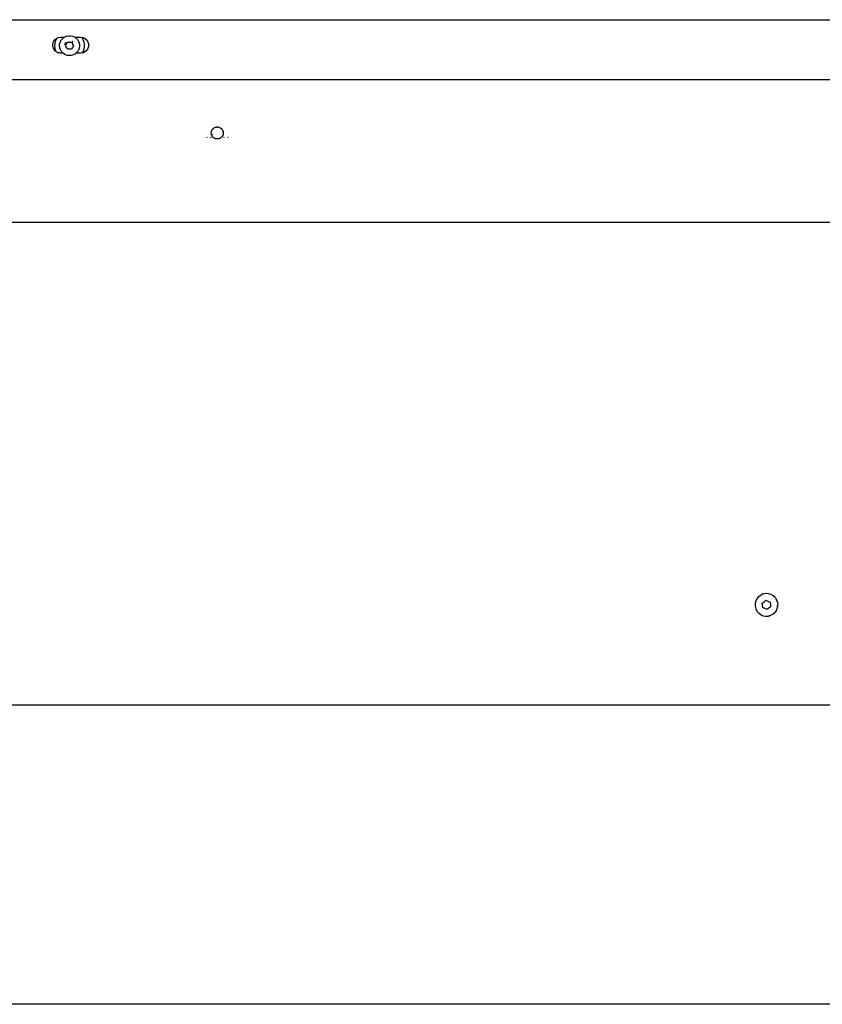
# Model space of a CAD drawing. Extents: x -1681 to 1519, y -1242 to 981.
# Tile 15 of 28: x 220 to 622, y -219 to 274. Entities that reach past the tile are written whole.
import ezdxf

# ---------------------------------------------------------------- set-up
doc = ezdxf.new("R2010")
doc.units = 0
doc.layers.get('0').update_dxf_attribs({"linetype": 'CONTINUOUS'})

msp = doc.modelspace()

# ---------------------------------------------------------------- linework, layer by layer
for p, q in [((-970.8, 273.63), (808.33, 273.63)), ((236.39, 261.58), (236.86, 262.88)), ((236.39, 260.19), (236.39, 261.58)), ((236.86, 262.88), (237.76, 263.95)), ((237.34, 261.67), (237.27, 260.52)), ((237.58, 262.79), (237.34, 261.67)), ((238, 263.86), (237.58, 262.79)), ((237.76, 263.95), (238.19, 264.2)), ((238.19, 264.2), (238, 263.86)), ((238.19, 264.2), (238.92, 264.61)), ((238.92, 264.61), (238.96, 264.64)), ((238.96, 264.64), (240.05, 264.83)), ((239.82, 261.28), (239.83, 261.42)), ((239.83, 261.42), (239.91, 261.74)), ((239.91, 261.74), (240.02, 262.17)), ((240.02, 262.17), (240.07, 262.34)), ((240.05, 264.83), (240.33, 264.88)), ((240.07, 262.34), (240.2, 262.61)), ((240.2, 262.61), (240.39, 263.01)), ((240.33, 264.88), (241.25, 264.88)), ((240.39, 263.01), (240.48, 263.2)), ((240.48, 263.2), (240.63, 263.41)), ((240.63, 263.41), (240.91, 263.79)), ((240.91, 263.79), (241.04, 263.97)), ((241.04, 263.97), (241.21, 264.12)), ((241.21, 264.12), (241.55, 264.44)), ((241.25, 264.88), (241.74, 264.88)), ((241.55, 264.44), (241.74, 264.61)), ((241.74, 264.88), (242.18, 264.88)), ((241.74, 264.61), (241.9, 264.71)), ((241.9, 264.71), (242.18, 264.88)), ((242.18, 264.88), (242.55, 265.11)), ((242.41, 261.35), (242.42, 261.49)), ((242.42, 261.49), (242.53, 261.68)), ((242.48, 261.33), (242.49, 261.4)), ((242.48, 261.33), (242.51, 261.35)), ((242.49, 261.4), (242.56, 261.54)), ((242.51, 261.35), (242.49, 261.4)), ((243.44, 265.45), (242.55, 265.11)), ((242.83, 262.2), (242.85, 262.24)), ((242.83, 262.03), (242.96, 262.21)), ((242.83, 262.2), (242.83, 262.15)), ((242.85, 262.24), (242.98, 262.34)), ((242.96, 262.21), (243.04, 262.28)), ((243.04, 261.17), (243.33, 261.59)), ((243.33, 261.59), (243.61, 262.01)), ((243.44, 265.45), (244.37, 265.62)), ((243.61, 262.01), (243.88, 262.42)), ((243.88, 262.42), (243.98, 262.42)), ((243.98, 262.42), (244.02, 262.42)), ((244.02, 262.42), (244.2, 262.4)), ((244.2, 262.4), (244.28, 262.43)), ((244.32, 262.45), (244.28, 262.43)), ((244.37, 262.39), (244.32, 262.45)), ((244.37, 265.62), (245.32, 265.6)), ((244.37, 262.39), (244.88, 262.36)), ((244.88, 262.36), (245.38, 262.33)), ((245.32, 265.6), (246.25, 265.41)), ((245.38, 262.33), (245.88, 262.3)), ((245.88, 262.3), (246.09, 261.85)), ((246.09, 262.62), (246.19, 262.57)), ((246.09, 261.85), (246.32, 261.4)), ((246.18, 262.66), (246.13, 262.69)), ((246.18, 262.66), (246.23, 262.61)), ((246.19, 262.57), (246.28, 262.49)), ((246.23, 262.61), (246.4, 262.48)), ((246.25, 265.41), (247.13, 265.04)), ((246.32, 261.4), (246.54, 260.95)), ((247.13, 265.04), (247.21, 264.98)), ((247.21, 264.98), (247.36, 264.88)), ((247.36, 264.88), (247.54, 264.77)), ((247.36, 264.88), (247.6, 264.88)), ((247.54, 264.77), (247.93, 264.5)), ((247.6, 264.88), (248.3, 264.88)), ((247.93, 264.5), (248.25, 264.19)), ((248.25, 264.19), (248.58, 263.86)), ((248.3, 264.88), (248.71, 264.88)), ((248.58, 263.86), (248.85, 263.47)), ((248.71, 264.88), (249.78, 264.88)), ((248.85, 263.47), (249.11, 263.11)), ((249.11, 263.11), (249.14, 263.06)), ((249.14, 263.06), (249.3, 262.68)), ((249.3, 262.68), (249.48, 262.27)), ((249.48, 262.27), (249.52, 262.19)), ((249.52, 262.19), (249.6, 261.82)), ((249.6, 261.82), (249.71, 261.35)), ((249.71, 261.35), (249.73, 261.26)), ((249.78, 264.88), (250.33, 264.88)), ((250.33, 264.88), (251.01, 264.76)), ((251.16, 264.56), (251.01, 264.76)), ((251.01, 264.76), (251.7, 264.64)), ((251.68, 263.54), (251.16, 264.56)), ((252.04, 262.45), (251.68, 263.54)), ((251.7, 264.64), (252.9, 263.95)), ((252.24, 261.31), (252.04, 262.45)), ((252.25, 260.17), (252.24, 261.31)), ((252.9, 263.95), (253.79, 262.88)), ((253.79, 262.88), (254.27, 261.58)), ((254.27, 261.58), (254.27, 260.19)), ((236.86, 258.88), (236.39, 260.19)), ((237.76, 257.82), (236.86, 258.88)), ((237.27, 260.52), (237.37, 259.38)), ((237.37, 259.38), (237.65, 258.27)), ((237.65, 258.27), (237.86, 257.76)), ((237.86, 257.76), (237.76, 257.82)), ((238.44, 257.43), (237.86, 257.76)), ((238.52, 257.38), (238.44, 257.43)), ((238.96, 257.12), (238.52, 257.38)), ((239.68, 257), (238.96, 257.12)), ((240.03, 256.93), (239.68, 257)), ((239.77, 260.48), (239.79, 260.81)), ((239.78, 260.36), (239.77, 260.48)), ((239.84, 259.9), (239.78, 260.36)), ((239.79, 260.81), (239.82, 261.28)), ((239.89, 259.53), (239.84, 259.9)), ((239.91, 259.46), (239.89, 259.53)), ((240.06, 259.01), (239.91, 259.46)), ((240.33, 256.88), (240.03, 256.93)), ((240.19, 258.63), (240.06, 259.01)), ((240.22, 258.57), (240.19, 258.63)), ((240.44, 258.18), (240.22, 258.57)), ((241.05, 256.87), (240.33, 256.88)), ((240.65, 257.8), (240.44, 258.18)), ((240.67, 257.77), (240.65, 257.8)), ((240.96, 257.43), (240.67, 257.77)), ((241.26, 257.07), (240.96, 257.43)), ((241.49, 256.88), (241.05, 256.87)), ((241.49, 256.88), (241.26, 257.07)), ((241.51, 256.86), (241.49, 256.88)), ((242, 256.47), (241.51, 256.86)), ((242.83, 256.02), (242, 256.47)), ((242.76, 260.81), (243.04, 261.17)), ((242.77, 260.76), (242.76, 260.81)), ((242.99, 260.32), (242.77, 260.76)), ((243.22, 259.85), (242.99, 260.32)), ((243.44, 259.41), (243.22, 259.85)), ((243.66, 258.97), (243.44, 259.41)), ((243.81, 258.96), (243.66, 258.97)), ((243.88, 258.95), (243.81, 258.96)), ((243.91, 258.95), (243.88, 258.95)), ((244.01, 258.94), (243.91, 258.95)), ((244.11, 258.9), (244.01, 258.94)), ((244.15, 258.94), (244.11, 258.9)), ((244.66, 258.9), (244.15, 258.94)), ((245.16, 258.87), (244.66, 258.9)), ((245.17, 258.82), (244.66, 258.9)), ((245.16, 258.87), (245.17, 258.82)), ((245.25, 258.84), (245.17, 258.82)), ((245.32, 258.86), (245.25, 258.84)), ((245.25, 258.84), (245.29, 258.85)), ((245.32, 258.86), (245.29, 258.85)), ((245.51, 258.85), (245.32, 258.86)), ((245.59, 258.84), (245.51, 258.85)), ((245.64, 258.82), (245.59, 258.84)), ((245.93, 259.25), (245.64, 258.82)), ((246.21, 259.67), (245.93, 259.25)), ((246.49, 260.09), (246.21, 259.67)), ((246.76, 260.5), (246.49, 260.09)), ((246.54, 260.95), (246.76, 260.5)), ((247.4, 256.38), (246.55, 255.96)), ((247.91, 256.77), (247.4, 256.38)), ((248.06, 256.88), (247.91, 256.77)), ((248.16, 256.96), (248.06, 256.88)), ((248.5, 256.88), (248.06, 256.88)), ((248.32, 257.13), (248.16, 256.96)), ((248.63, 257.48), (248.32, 257.13)), ((249.41, 256.88), (248.5, 256.88)), ((248.79, 257.67), (248.63, 257.48)), ((248.91, 257.86), (248.79, 257.67)), ((249.14, 258.24), (248.91, 257.86)), ((249.28, 258.48), (249.14, 258.24)), ((249.35, 258.66), (249.28, 258.48)), ((249.5, 259.08), (249.35, 258.66)), ((250.33, 256.88), (249.41, 256.88)), ((249.61, 259.37), (249.5, 259.08)), ((249.63, 259.53), (249.61, 259.37)), ((249.71, 260), (249.63, 259.53)), ((249.76, 260.31), (249.71, 260)), ((249.73, 261.26), (249.74, 260.91)), ((249.74, 260.91), (249.75, 260.44)), ((249.75, 260.44), (249.76, 260.31)), ((251.01, 257), (250.33, 256.88)), ((251.08, 257.01), (251.01, 257)), ((251.35, 257.06), (251.08, 257.01)), ((251.35, 257.06), (251.76, 257.93)), ((251.7, 257.12), (251.35, 257.06)), ((252.9, 257.82), (251.7, 257.12)), ((251.76, 257.93), (252.09, 259.03)), ((252.09, 259.03), (252.25, 260.17)), ((253.79, 258.88), (252.9, 257.82)), ((254.27, 260.19), (253.79, 258.88)), ((243.74, 255.74), (242.83, 256.02)), ((244.69, 255.63), (243.74, 255.74)), ((245.63, 255.71), (244.69, 255.63)), ((246.55, 255.96), (245.63, 255.71)), ((-816.74, 243.63), (654.26, 243.63)), ((315.78, 216.91), (315.79, 217.27)), ((315.79, 217.27), (315.82, 217.41)), ((315.82, 217.5), (315.86, 217.61)), ((315.82, 217.41), (315.82, 217.5)), ((315.86, 217.61), (315.9, 217.77)), ((315.9, 217.77), (315.91, 217.85)), ((315.91, 217.85), (316.05, 218.16)), ((316.05, 218.16), (316.09, 218.27)), ((316.09, 218.27), (316.12, 218.31)), ((316.12, 218.31), (316.15, 218.38)), ((316.15, 218.38), (316.24, 218.52)), ((316.24, 218.52), (316.49, 218.87)), ((316.49, 218.87), (316.53, 218.91)), ((316.53, 218.91), (316.55, 218.94)), ((316.55, 218.94), (316.64, 219.02)), ((316.64, 219.02), (316.71, 219.08)), ((316.71, 219.08), (316.91, 219.27)), ((316.91, 219.27), (317.07, 219.38)), ((317.07, 219.38), (317.1, 219.39)), ((317.1, 219.39), (317.18, 219.46)), ((317.18, 219.46), (317.27, 219.5)), ((317.27, 219.5), (317.41, 219.59)), ((317.41, 219.59), (317.88, 219.77)), ((317.88, 219.77), (317.93, 219.8)), ((317.93, 219.8), (317.95, 219.8)), ((317.95, 219.8), (318.53, 219.9)), ((318.53, 219.9), (318.68, 219.91)), ((318.68, 219.91), (318.74, 219.91)), ((318.74, 219.91), (318.8, 219.91)), ((318.8, 219.91), (318.98, 219.91)), ((318.98, 219.91), (319.41, 219.84)), ((319.41, 219.84), (319.51, 219.81)), ((319.51, 219.81), (319.55, 219.81)), ((319.55, 219.81), (319.61, 219.78)), ((319.61, 219.78), (319.84, 219.72)), ((319.84, 219.72), (320.23, 219.53)), ((320.23, 219.53), (320.3, 219.49)), ((320.28, 219.5), (320.3, 219.49)), ((320.3, 219.49), (320.34, 219.46)), ((320.34, 219.46), (320.39, 219.43)), ((320.39, 219.43), (320.46, 219.38)), ((320.46, 219.38), (320.6, 219.28)), ((320.6, 219.28), (320.83, 219.08)), ((320.83, 219.08), (320.93, 218.99)), ((320.93, 218.99), (321.21, 218.65)), ((321.21, 218.65), (321.29, 218.52)), ((321.29, 218.52), (321.39, 218.35)), ((321.39, 218.35), (321.42, 218.32)), ((321.42, 218.32), (321.44, 218.27)), ((321.44, 218.27), (321.61, 217.86)), ((321.61, 217.86), (321.63, 217.77)), ((321.63, 217.77), (321.67, 217.61)), ((321.67, 217.61), (321.7, 217.55)), ((321.7, 217.55), (321.7, 217.51)), ((321.7, 217.51), (321.72, 217.44)), ((321.72, 217.44), (321.76, 217)), ((321.76, 217), (321.76, 216.91)), ((313.64, 214.56), (313.55, 214.75)), ((313.69, 214.45), (313.64, 214.56)), ((315.53, 214.64), (315.44, 214.75)), ((315.59, 214.56), (315.53, 214.64)), ((315.69, 214.45), (315.59, 214.56)), ((315.77, 216.68), (315.78, 216.91)), ((315.84, 216.25), (315.77, 216.68)), ((315.9, 216.06), (315.84, 216.25)), ((315.94, 215.93), (315.9, 216.06)), ((315.95, 215.88), (315.94, 215.93)), ((315.97, 215.83), (315.95, 215.88)), ((316.16, 215.43), (315.97, 215.83)), ((316.24, 215.31), (316.16, 215.43)), ((316.3, 215.22), (316.24, 215.31)), ((316.33, 215.16), (316.3, 215.22)), ((316.36, 215.13), (316.33, 215.16)), ((316.4, 215.06), (316.36, 215.13)), ((316.69, 214.75), (316.4, 215.06)), ((316.44, 216.24), (316.45, 216.19)), ((316.69, 214.75), (316.74, 214.7)), ((316.74, 214.7), (316.82, 214.64)), ((316.82, 214.64), (316.85, 214.62)), ((316.82, 214.56), (316.82, 214.64)), ((316.87, 214.56), (316.82, 214.56)), ((316.87, 214.56), (316.85, 214.62)), ((316.87, 214.56), (316.91, 214.56)), ((316.94, 214.54), (316.91, 214.56)), ((317.05, 214.45), (316.94, 214.54)), ((317.42, 214.23), (317.05, 214.45)), ((317.55, 214.18), (317.42, 214.23)), ((317.59, 214.15), (317.55, 214.18)), ((317.65, 214.14), (317.59, 214.15)), ((317.83, 214.06), (317.65, 214.14)), ((318.26, 213.96), (317.83, 214.06)), ((318.34, 213.95), (318.26, 213.96)), ((318.38, 213.94), (318.34, 213.95)), ((318.44, 213.94), (318.38, 213.94)), ((318.7, 213.91), (318.44, 213.94)), ((318.61, 214.45), (318.57, 214.45)), ((319.14, 213.94), (318.7, 213.91)), ((319.2, 213.95), (319.14, 213.94)), ((319.24, 213.96), (319.2, 213.95)), ((319.57, 214.02), (319.24, 213.96)), ((319.99, 214.17), (319.57, 214.02)), ((320.29, 214.34), (319.99, 214.17)), ((320.39, 214.39), (320.29, 214.34)), ((320.39, 214.39), (320.47, 214.45)), ((320.52, 214.45), (320.47, 214.45)), ((320.52, 214.45), (320.58, 214.54)), ((320.62, 214.56), (320.58, 214.54)), ((320.62, 214.56), (320.68, 214.6)), ((320.73, 214.65), (320.68, 214.6)), ((320.77, 214.69), (320.73, 214.65)), ((320.83, 214.75), (320.77, 214.69)), ((321.04, 214.96), (320.83, 214.75)), ((321.19, 215.16), (321.04, 214.96)), ((321.23, 215.2), (321.19, 215.16)), ((321.25, 215.24), (321.23, 215.2)), ((321.3, 215.31), (321.25, 215.24)), ((321.51, 215.71), (321.3, 215.31)), ((321.57, 215.88), (321.51, 215.71)), ((321.6, 215.93), (321.57, 215.88)), ((321.61, 215.99), (321.6, 215.93)), ((321.64, 216.06), (321.61, 215.99)), ((321.66, 216.12), (321.64, 216.06)), ((321.74, 216.56), (321.66, 216.12)), ((321.75, 216.68), (321.74, 216.56)), ((321.76, 216.91), (321.75, 216.8)), ((321.75, 216.8), (321.76, 216.73)), ((321.76, 216.73), (321.75, 216.68)), ((321.94, 214.56), (321.84, 214.45)), ((322.09, 214.75), (321.94, 214.56)), ((323.9, 214.56), (323.84, 214.45)), ((324, 214.75), (323.9, 214.56)), ((638.77, 172.12), (-801.24, 172.12)), ((590.04, -15.12), (590.91, -14.47)), ((591.72, -14.12), (590.91, -14.47)), ((591.71, -14), (591.52, -14.09)), ((591.8, -13.97), (591.71, -14)), ((591.75, -14.1), (591.72, -14.12)), ((591.83, -14.06), (591.75, -14.1)), ((592.12, -13.94), (591.83, -14.06)), ((593.41, -13.71), (592.12, -13.94)), ((594.73, -13.78), (593.41, -13.71)), ((595.99, -14.15), (594.73, -13.78)), ((597.13, -14.81), (595.99, -14.15)), ((588.43, -17.45), (588.13, -18.73)), ((588.13, -18.73), (588.14, -20.05)), ((589.01, -16.27), (588.43, -17.45)), ((589.86, -15.26), (589.01, -16.27)), ((589.91, -15.1), (589.84, -15.17)), ((589.93, -15.2), (589.86, -15.26)), ((590.08, -14.98), (589.91, -15.1)), ((590.04, -15.12), (589.93, -15.2)), ((591.64, -18.46), (592.56, -17.77)), ((591.78, -19.61), (591.64, -18.46)), ((591.92, -20.75), (591.78, -19.61)), ((592.56, -17.77), (593.49, -17.08)), ((593.49, -17.08), (594.55, -17.53)), ((594.55, -17.53), (595.61, -17.98)), ((595.61, -17.98), (595.65, -18.28)), ((595.65, -18.28), (595.66, -18.35)), ((595.66, -18.35), (595.75, -19.13)), ((595.75, -19.13), (595.89, -20.27)), ((598.09, -15.71), (597.13, -14.81)), ((598.09, -15.71), (598.82, -16.8)), ((598.72, -16.5), (598.56, -16.24)), ((599.28, -18.04), (598.82, -16.8)), ((599.28, -18.04), (599.43, -19.34)), ((599.4, -18.37), (599.35, -18.07)), ((599.37, -19.9), (599.43, -19.34)), ((588.14, -20.05), (588.44, -21.33)), ((588.44, -21.33), (589.04, -22.5)), ((589.04, -22.5), (589.89, -23.51)), ((590.95, -24.29), (589.89, -23.51)), ((590.08, -23.76), (590.33, -23.95)), ((590.95, -24.29), (592.16, -24.81)), ((592.42, -20.97), (591.92, -20.75)), ((592.54, -21.02), (592.42, -20.97)), ((592.68, -21.08), (592.54, -21.02)), ((592.77, -21.07), (592.68, -21.08)), ((592.98, -21.21), (592.77, -21.07)), ((593.47, -21.42), (592.98, -21.21)), ((593.76, -21.54), (593.47, -21.42)), ((594.04, -21.66), (593.76, -21.54)), ((594.97, -20.97), (594.04, -21.66)), ((595.77, -24.64), (594.77, -24.95)), ((595.89, -20.27), (594.97, -20.97)), ((595.77, -24.64), (595.85, -24.65)), ((595.82, -24.74), (596.01, -24.64)), ((595.85, -24.65), (596.03, -24.57)), ((596.03, -24.57), (597.17, -23.9)), ((597.17, -23.9), (598.12, -22.99)), ((598.77, -22), (598.12, -22.99)), ((598.73, -22.23), (598.89, -21.98)), ((598.77, -22), (598.83, -21.91)), ((598.83, -21.91), (599.09, -21.21)), ((599.09, -21.21), (599.29, -20.65)), ((599.29, -20.65), (599.33, -20.24)), ((599.33, -20.24), (599.38, -20)), ((599.33, -20.24), (599.36, -20.02)), ((599.36, -20.02), (599.36, -19.98)), ((599.38, -20), (599.37, -19.9)), ((599.4, -20.36), (599.43, -20.24)), ((599.43, -20.24), (599.46, -20.06)), ((592.16, -24.81), (593.46, -25.03)), ((593.46, -25.03), (593.78, -25.05)), ((593.76, -25.01), (593.81, -25.01)), ((593.76, -25.12), (594.08, -25.09)), ((593.81, -25.01), (593.78, -25.05)), ((593.81, -25.01), (594.77, -24.95)), ((595.73, -24.76), (595.82, -24.74)), ((112.09, -69.37), (435.88, -69.37)), ((435.88, -69.37), (437.99, -69.37)), ((437.99, -69.37), (753.46, -69.37)), ((1285.76, -219.37), (-81.24, -219.37))]:
    msp.add_line(p, q)

doc.saveas('drawing.dxf')
